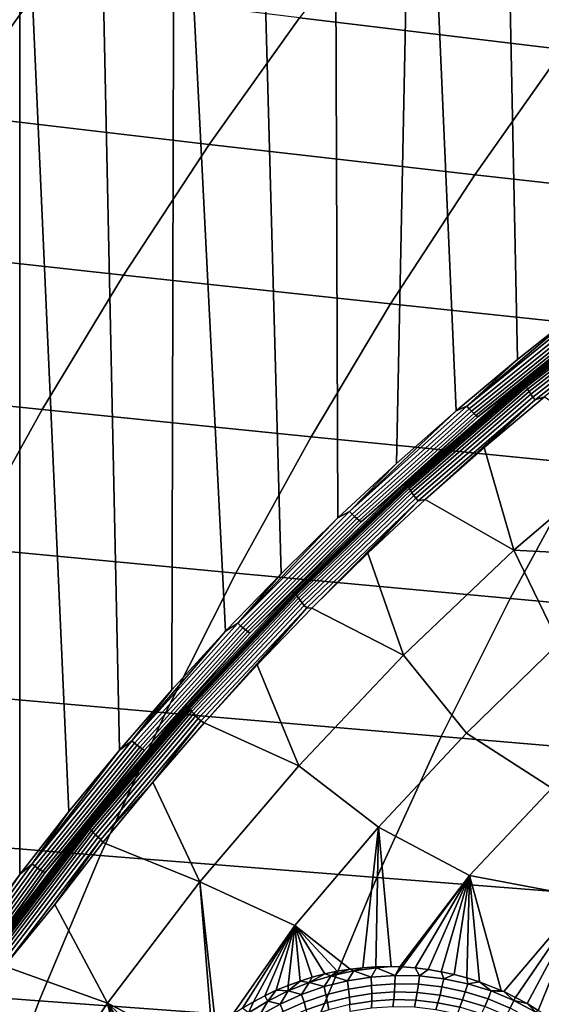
# Model space of a CAD drawing. Header units: metres. Extents: x -240 to 45, y -77 to 27.
# Tile 191 of 256: x -228.34 to -225.74, y 8.55 to 13.46. Entities that reach past the tile are written whole.
import ezdxf

# ---------------------------------------------------------------- set-up
doc = ezdxf.new("R2010")
doc.units = ezdxf.units.M
doc.layers.add('solid_102011X2', color=7, linetype='CONTINUOUS')

msp = doc.modelspace()

# ---------------------------------------------------------------- linework, layer by layer
at = {"layer": 'solid_102011X2'}
for points in [[(-225.544785, 12.010501, 274.432648), (-225.856812, 11.763567, 274.510437), (-225.949738, 16.263647, 274.53363), (-225.531403, 16.447933, 274.429321)], [(-225.856812, 11.763567, 274.510437), (-226.162094, 11.508464, 274.586578), (-226.362595, 16.069826, 274.636566), (-225.949738, 16.263647, 274.53363)], [(-226.460342, 11.245513, 274.660919), (-226.751465, 10.974771, 274.733521), (-226.769714, 15.866667, 274.738068), (-226.362595, 16.069826, 274.636566)], [(-226.162094, 11.508464, 274.586578), (-226.460342, 11.245513, 274.660919), (-226.362595, 16.069826, 274.636566)], [(-226.751465, 10.974771, 274.733521), (-227.035141, 10.696604, 274.80423), (-227.170868, 15.654349, 274.838074), (-226.769714, 15.866667, 274.738068)], [(-227.035141, 10.696604, 274.80423), (-227.31134, 10.41105, 274.873108), (-227.565826, 15.433064, 274.936554), (-227.170868, 15.654349, 274.838074)], [(-227.579712, 10.118503, 274.940033), (-227.840256, 9.818994, 275.004974), (-227.954361, 15.202993, 275.033417), (-227.565826, 15.433064, 274.936554)], [(-227.31134, 10.41105, 274.873108), (-227.579712, 10.118503, 274.940033), (-227.565826, 15.433064, 274.936554)], [(-227.840256, 9.818994, 275.004974), (-228.092651, 9.512932, 275.067902), (-228.336273, 14.964334, 275.128662), (-227.954361, 15.202993, 275.033417)], [(-228.336884, 9.200358, 275.128815), (-228.572662, 8.881673, 275.187592), (-228.711304, 14.717272, 275.222168), (-228.336273, 14.964334, 275.128662)], [(-228.092651, 9.512932, 275.067902), (-228.336884, 9.200358, 275.128815), (-228.336273, 14.964334, 275.128662)], [(-225.169052, 13.90983, 291.927429), (-226.472473, 14.075252, 290.190521), (-226.943176, 13.464928, 290.478546), (-225.630188, 13.306496, 292.217712)], [(-228.234085, 13.624071, 288.722412), (-229.500916, 13.783752, 286.947998), (-229.969879, 13.138594, 287.217072), (-228.693069, 12.986006, 288.994751)], [(-226.943176, 13.464928, 290.478546), (-228.234085, 13.624071, 288.722412), (-228.693069, 12.986006, 288.994751), (-227.392578, 12.834047, 290.75351)], [(-225.630188, 13.306496, 292.217712), (-226.943176, 13.464928, 290.478546), (-227.392578, 12.834047, 290.75351), (-226.07045, 12.682872, 292.494812)], [(-224.297028, 13.14895, 293.940979), (-225.630188, 13.306496, 292.217712), (-226.07045, 12.682872, 292.494812), (-224.728561, 12.532632, 294.219757)], [(-227.392578, 12.834047, 290.75351), (-228.693069, 12.986006, 288.994751), (-229.129639, 12.328094, 289.253754), (-227.820053, 12.183592, 291.015045)], [(-226.07045, 12.682872, 292.494812), (-227.392578, 12.834047, 290.75351), (-227.820053, 12.183592, 291.015045), (-226.489212, 12.039927, 292.758392)], [(-224.728561, 12.532632, 294.219757), (-226.07045, 12.682872, 292.494812), (-226.489212, 12.039927, 292.758392), (-225.138992, 11.897234, 294.484894)], [(-227.820053, 12.183592, 291.015045), (-229.129639, 12.328094, 289.253754), (-229.543167, 11.651354, 289.499084), (-228.22493, 11.514566, 291.262756)], [(-226.489212, 12.039927, 292.758392), (-227.820053, 12.183592, 291.015045), (-228.22493, 11.514566, 291.262756), (-226.885834, 11.378654, 293.008026)], [(-225.834579, 11.648826, 274.572693), (-225.224304, 12.123577, 274.420532), (-225.217682, 12.119902, 274.436249), (-225.827774, 11.645291, 274.588379)], [(-225.447357, 11.968059, 274.459869), (-225.224304, 12.123577, 274.420532), (-225.834579, 11.648826, 274.572693)], [(-225.827774, 11.645291, 274.588379), (-225.217682, 12.119902, 274.436249), (-225.776917, 11.681478, 274.593597)], [(-225.205688, 12.116259, 274.447388), (-225.815674, 11.642056, 274.599579), (-225.814392, 11.645954, 274.617523), (-225.204224, 12.120314, 274.465302)], [(-225.815674, 11.642056, 274.599579), (-225.205688, 12.116259, 274.447388), (-225.205093, 12.109631, 274.430237), (-225.814743, 11.635684, 274.582336)], [(-225.814743, 11.635684, 274.582336), (-225.205093, 12.109631, 274.430237), (-225.202438, 12.100657, 274.414398), (-225.811646, 11.627054, 274.566376)], [(-225.204224, 12.120314, 274.465302), (-225.814392, 11.645954, 274.617523), (-225.302368, 12.046172, 274.508453)], [(-225.217682, 12.119902, 274.436249), (-225.622864, 11.805175, 274.555176), (-225.776917, 11.681478, 274.593597)], [(-225.811646, 11.627054, 274.566376), (-225.202438, 12.100657, 274.414398), (-225.1978, 12.089639, 274.400421), (-225.806488, 11.61646, 274.552246)], [(-225.806488, 11.61646, 274.552246), (-225.1978, 12.089639, 274.400421), (-225.191376, 12.076951, 274.388763), (-225.799423, 11.604258, 274.540436)], [(-225.799423, 11.604258, 274.540436), (-225.191376, 12.076951, 274.388763), (-225.18335, 12.063023, 274.379791), (-225.790726, 11.590861, 274.531311)], [(-225.790726, 11.590861, 274.531311), (-225.18335, 12.063023, 274.379791), (-225.173996, 12.048326, 274.373871), (-225.780655, 11.576726, 274.525208)], [(-225.138992, 11.897234, 294.484894), (-226.489212, 12.039927, 292.758392), (-226.885834, 11.378654, 293.008026), (-225.52774, 11.243737, 294.736023)], [(-226.109268, 11.530935, 274.574951), (-225.544785, 12.010501, 274.432648), (-225.499191, 12.023733, 274.422821)], [(-226.109268, 11.530935, 274.574951), (-225.499191, 12.023733, 274.422821), (-225.488358, 12.010197, 274.424774), (-226.097763, 11.517941, 274.576691)], [(-226.109268, 11.530935, 274.574951), (-225.856812, 11.763567, 274.510437), (-225.544785, 12.010501, 274.432648)], [(-226.097763, 11.517941, 274.576691), (-225.488358, 12.010197, 274.424774), (-225.477417, 11.997495, 274.429626), (-226.086197, 11.505747, 274.58139)], [(-225.814392, 11.645954, 274.617523), (-225.459702, 11.926573, 274.547699), (-225.302368, 12.046172, 274.508453)], [(-225.780655, 11.576726, 274.525208), (-225.173996, 12.048326, 274.373871), (-225.163651, 12.033356, 274.371155), (-225.769562, 11.562328, 274.522308)], [(-225.769562, 11.562328, 274.522308), (-225.163651, 12.033356, 274.371155), (-225.722763, 11.576852, 274.513947)], [(-226.086197, 11.505747, 274.58139), (-225.477417, 11.997495, 274.429626), (-225.466736, 11.986012, 274.437256), (-226.074936, 11.494723, 274.588898)], [(-226.074936, 11.494723, 274.588898), (-225.466736, 11.986012, 274.437256), (-225.456604, 11.976099, 274.447449), (-226.064316, 11.485208, 274.598969)], [(-226.064316, 11.485208, 274.598969), (-225.456604, 11.976099, 274.447449), (-225.447357, 11.968059, 274.459869), (-226.054672, 11.477489, 274.611267)], [(-226.054672, 11.477489, 274.611267), (-225.447357, 11.968059, 274.459869), (-225.834579, 11.648826, 274.572693)], [(-225.814392, 11.645954, 274.617523), (-225.615402, 11.804914, 274.586517), (-225.459702, 11.926573, 274.547699)], [(-226.109268, 11.530935, 274.574951), (-226.162094, 11.508464, 274.586578), (-225.856812, 11.763567, 274.510437)], [(-225.814392, 11.645954, 274.617523), (-225.76944, 11.681222, 274.624939), (-225.615402, 11.804914, 274.586517)], [(-225.622864, 11.805175, 274.555176), (-225.615402, 11.804914, 274.586517), (-225.76944, 11.681222, 274.624939), (-225.776917, 11.681478, 274.593597)], [(-225.776917, 11.681478, 274.593597), (-225.76944, 11.681222, 274.624939), (-225.921799, 11.555516, 274.662964), (-225.929291, 11.555769, 274.631592)], [(-225.827774, 11.645291, 274.588379), (-225.776917, 11.681478, 274.593597), (-225.929291, 11.555769, 274.631592)], [(-225.814392, 11.645954, 274.617523), (-225.921799, 11.555516, 274.662964), (-225.76944, 11.681222, 274.624939)], [(-228.22493, 11.514566, 291.262756), (-229.543167, 11.651354, 289.499084), (-229.932983, 10.956812, 289.730347), (-228.606583, 10.827985, 291.496246)], [(-226.420242, 11.142231, 274.718719), (-225.834579, 11.648826, 274.572693), (-225.827774, 11.645291, 274.588379), (-226.413254, 11.138847, 274.734344)], [(-226.054672, 11.477489, 274.611267), (-225.834579, 11.648826, 274.572693), (-226.420242, 11.142231, 274.718719)], [(-226.413254, 11.138847, 274.734344), (-225.827774, 11.645291, 274.588379), (-226.376053, 11.166817, 274.742981)], [(-225.815674, 11.642056, 274.599579), (-226.401123, 11.135982, 274.745605), (-226.400024, 11.13971, 274.763611), (-225.814392, 11.645954, 274.617523)], [(-226.401123, 11.135982, 274.745605), (-225.815674, 11.642056, 274.599579), (-225.814743, 11.635684, 274.582336), (-226.399887, 11.129884, 274.728302)], [(-225.814392, 11.645954, 274.617523), (-226.400024, 11.13971, 274.763611), (-225.921799, 11.555516, 274.662964)], [(-226.399887, 11.129884, 274.728302), (-225.814743, 11.635684, 274.582336), (-225.811646, 11.627054, 274.566376), (-226.396362, 11.121624, 274.71225)], [(-226.396362, 11.121624, 274.71225), (-225.811646, 11.627054, 274.566376), (-225.806488, 11.61646, 274.552246), (-226.390686, 11.111482, 274.697998)], [(-226.390686, 11.111482, 274.697998), (-225.806488, 11.61646, 274.552246), (-225.799423, 11.604258, 274.540436), (-226.383026, 11.0998, 274.686005)], [(-225.827774, 11.645291, 274.588379), (-226.228882, 11.298414, 274.706268), (-226.376053, 11.166817, 274.742981)], [(-225.827774, 11.645291, 274.588379), (-226.079956, 11.428073, 274.669159), (-226.228882, 11.298414, 274.706268)], [(-225.827774, 11.645291, 274.588379), (-225.929291, 11.555769, 274.631592), (-226.079956, 11.428073, 274.669159)], [(-226.383026, 11.0998, 274.686005), (-225.799423, 11.604258, 274.540436), (-225.790726, 11.590861, 274.531311), (-226.373657, 11.086975, 274.676697)], [(-226.373657, 11.086975, 274.676697), (-225.790726, 11.590861, 274.531311), (-225.780655, 11.576726, 274.525208), (-226.3629, 11.073441, 274.67041)], [(-226.3629, 11.073441, 274.67041), (-225.780655, 11.576726, 274.525208), (-225.769562, 11.562328, 274.522308), (-226.35112, 11.059654, 274.667358)], [(-225.298752, 11.305426, 274.526031), (-225.875198, 10.813626, 274.670898), (-226.023087, 11.325436, 274.588867), (-225.722763, 11.576852, 274.513947)], [(-225.769562, 11.562328, 274.522308), (-225.722763, 11.576852, 274.513947), (-226.023087, 11.325436, 274.588867)], [(-226.693588, 11.00602, 274.720612), (-226.162094, 11.508464, 274.586578), (-226.109268, 11.530935, 274.574951)], [(-226.693588, 11.00602, 274.720612), (-226.109268, 11.530935, 274.574951), (-226.097763, 11.517941, 274.576691), (-226.681427, 10.993604, 274.722229)], [(-226.400024, 11.13971, 274.763611), (-226.072433, 11.427823, 274.700531), (-225.921799, 11.555516, 274.662964)], [(-226.35112, 11.059654, 274.667358), (-225.769562, 11.562328, 274.522308), (-226.316574, 11.066226, 274.662079)], [(-225.769562, 11.562328, 274.522308), (-226.023087, 11.325436, 274.588867), (-226.316574, 11.066226, 274.662079)], [(-225.929291, 11.555769, 274.631592), (-225.921799, 11.555516, 274.662964), (-226.072433, 11.427823, 274.700531), (-226.079956, 11.428073, 274.669159)], [(-226.885834, 11.378654, 293.008026), (-228.22493, 11.514566, 291.262756), (-228.606583, 10.827985, 291.496246), (-227.259689, 10.700057, 293.243317)], [(-226.693588, 11.00602, 274.720612), (-226.460342, 11.245513, 274.660919), (-226.162094, 11.508464, 274.586578)], [(-226.681427, 10.993604, 274.722229), (-226.097763, 11.517941, 274.576691), (-226.086197, 11.505747, 274.58139), (-226.669266, 10.981953, 274.726776)], [(-226.669266, 10.981953, 274.726776), (-226.086197, 11.505747, 274.58139), (-226.074936, 11.494723, 274.588898), (-226.657455, 10.97142, 274.734131)], [(-226.657455, 10.97142, 274.734131), (-226.074936, 11.494723, 274.588898), (-226.064316, 11.485208, 274.598969), (-226.646362, 10.962329, 274.74408)], [(-226.646362, 10.962329, 274.74408), (-226.064316, 11.485208, 274.598969), (-226.054672, 11.477489, 274.611267), (-226.636337, 10.954954, 274.756317)], [(-226.636337, 10.954954, 274.756317), (-226.054672, 11.477489, 274.611267), (-226.420242, 11.142231, 274.718719)], [(-226.400024, 11.13971, 274.763611), (-226.221359, 11.298168, 274.737671), (-226.072433, 11.427823, 274.700531)], [(-226.079956, 11.428073, 274.669159), (-226.072433, 11.427823, 274.700531), (-226.221359, 11.298168, 274.737671), (-226.228882, 11.298414, 274.706268)], [(-225.52774, 11.243737, 294.736023), (-226.885834, 11.378654, 293.008026), (-227.259689, 10.700057, 293.243317), (-225.894165, 10.573131, 294.972717)], [(-225.875198, 10.813626, 274.670898), (-226.316574, 11.066226, 274.662079), (-226.023087, 11.325436, 274.588867)], [(-226.400024, 11.13971, 274.763611), (-226.3685, 11.166574, 274.774384), (-226.221359, 11.298168, 274.737671)], [(-226.228882, 11.298414, 274.706268), (-226.221359, 11.298168, 274.737671), (-226.3685, 11.166574, 274.774384), (-226.376053, 11.166817, 274.742981)], [(-225.165329, 10.793727, 274.58313), (-225.171829, 10.777902, 274.586029), (-225.875198, 10.813626, 274.670898), (-225.298752, 11.305426, 274.526031)], [(-226.693588, 11.00602, 274.720612), (-226.751465, 10.974771, 274.733521), (-226.460342, 11.245513, 274.660919)], [(-224.152466, 11.109933, 296.447815), (-225.52774, 11.243737, 294.736023), (-225.894165, 10.573131, 294.972717), (-224.51181, 10.447309, 296.685516)], [(-226.97963, 10.60505, 274.858185), (-226.420242, 11.142231, 274.718719), (-226.413254, 11.138847, 274.734344), (-226.972488, 10.601826, 274.873779)], [(-226.636337, 10.954954, 274.756317), (-226.420242, 11.142231, 274.718719), (-226.97963, 10.60505, 274.858185)], [(-226.972488, 10.601826, 274.873779), (-226.413254, 11.138847, 274.734344), (-226.94664, 10.621555, 274.885223)], [(-226.401123, 11.135982, 274.745605), (-226.960373, 10.599265, 274.885071), (-226.959473, 10.602815, 274.903107), (-226.400024, 11.13971, 274.763611)], [(-226.960373, 10.599265, 274.885071), (-226.401123, 11.135982, 274.745605), (-226.399887, 11.129884, 274.728302), (-226.958847, 10.59346, 274.867676)], [(-226.400024, 11.13971, 274.763611), (-226.959473, 10.602815, 274.903107), (-226.513885, 11.033068, 274.810608)], [(-226.958847, 10.59346, 274.867676), (-226.399887, 11.129884, 274.728302), (-226.396362, 11.121624, 274.71225), (-226.954926, 10.585593, 274.851501)], [(-226.413254, 11.138847, 274.734344), (-226.806747, 10.760651, 274.850372), (-226.94664, 10.621555, 274.885223)], [(-226.413254, 11.138847, 274.734344), (-226.665009, 10.89791, 274.815033), (-226.806747, 10.760651, 274.850372)], [(-226.413254, 11.138847, 274.734344), (-226.521439, 11.033307, 274.779236), (-226.665009, 10.89791, 274.815033)], [(-226.376053, 11.166817, 274.742981), (-226.3685, 11.166574, 274.774384), (-226.513885, 11.033068, 274.810608), (-226.521439, 11.033307, 274.779236)], [(-226.413254, 11.138847, 274.734344), (-226.376053, 11.166817, 274.742981), (-226.521439, 11.033307, 274.779236)], [(-226.400024, 11.13971, 274.763611), (-226.513885, 11.033068, 274.810608), (-226.3685, 11.166574, 274.774384)], [(-226.954926, 10.585593, 274.851501), (-226.396362, 11.121624, 274.71225), (-226.390686, 11.111482, 274.697998), (-226.948746, 10.575933, 274.837128)], [(-226.948746, 10.575933, 274.837128), (-226.390686, 11.111482, 274.697998), (-226.383026, 11.0998, 274.686005), (-226.940521, 10.564805, 274.824982)], [(-226.940521, 10.564805, 274.824982), (-226.383026, 11.0998, 274.686005), (-226.373657, 11.086975, 274.676697), (-226.930527, 10.552588, 274.815552)], [(-226.930527, 10.552588, 274.815552), (-226.373657, 11.086975, 274.676697), (-226.3629, 11.073441, 274.67041), (-226.919098, 10.539693, 274.809082)], [(-226.959473, 10.602815, 274.903107), (-226.65744, 10.897674, 274.846405), (-226.513885, 11.033068, 274.810608)], [(-226.919098, 10.539693, 274.809082), (-226.3629, 11.073441, 274.67041), (-226.35112, 11.059654, 274.667358), (-226.906631, 10.526558, 274.805847)], [(-226.906631, 10.526558, 274.805847), (-226.35112, 11.059654, 274.667358), (-226.882172, 10.525157, 274.803101)], [(-226.35112, 11.059654, 274.667358), (-226.602997, 10.799383, 274.73349), (-226.882172, 10.525157, 274.803101)], [(-226.521439, 11.033307, 274.779236), (-226.513885, 11.033068, 274.810608), (-226.65744, 10.897674, 274.846405), (-226.665009, 10.89791, 274.815033)], [(-225.875198, 10.813626, 274.670898), (-226.42511, 10.29169, 274.809082), (-226.602997, 10.799383, 274.73349), (-226.316574, 11.066226, 274.662079)], [(-226.35112, 11.059654, 274.667358), (-226.316574, 11.066226, 274.662079), (-226.602997, 10.799383, 274.73349)], [(-227.250458, 10.450311, 274.859467), (-226.751465, 10.974771, 274.733521), (-226.693588, 11.00602, 274.720612)], [(-227.250458, 10.450311, 274.859467), (-226.693588, 11.00602, 274.720612), (-226.681427, 10.993604, 274.722229), (-227.237686, 10.43851, 274.860931)], [(-227.237686, 10.43851, 274.860931), (-226.681427, 10.993604, 274.722229), (-226.669266, 10.981953, 274.726776), (-227.224945, 10.427436, 274.865326)], [(-227.224945, 10.427436, 274.865326), (-226.669266, 10.981953, 274.726776), (-226.657455, 10.97142, 274.734131), (-227.212616, 10.417425, 274.872559)], [(-227.250458, 10.450311, 274.859467), (-227.035141, 10.696604, 274.80423), (-226.751465, 10.974771, 274.733521)], [(-227.212616, 10.417425, 274.872559), (-226.657455, 10.97142, 274.734131), (-226.646362, 10.962329, 274.74408), (-227.201065, 10.408784, 274.882385)], [(-227.201065, 10.408784, 274.882385), (-226.646362, 10.962329, 274.74408), (-226.636337, 10.954954, 274.756317), (-227.190674, 10.401774, 274.894531)], [(-227.190674, 10.401774, 274.894531), (-226.636337, 10.954954, 274.756317), (-226.97963, 10.60505, 274.858185)], [(-226.959473, 10.602815, 274.903107), (-226.799179, 10.760417, 274.881744), (-226.65744, 10.897674, 274.846405)], [(-226.665009, 10.89791, 274.815033), (-226.65744, 10.897674, 274.846405), (-226.799179, 10.760417, 274.881744), (-226.806747, 10.760651, 274.850372)], [(-227.259689, 10.700057, 293.243317), (-228.606583, 10.827985, 291.496246), (-228.964478, 10.124908, 291.71521), (-227.61026, 10.005181, 293.463928)], [(-226.42511, 10.29169, 274.809082), (-226.882172, 10.525157, 274.803101), (-226.602997, 10.799383, 274.73349)], [(-226.110367, 9.903765, 274.82312), (-226.42511, 10.29169, 274.809082), (-225.875198, 10.813626, 274.670898), (-225.650787, 10.351695, 274.707062)], [(-225.209839, 10.670884, 274.604401), (-225.650787, 10.351695, 274.707062), (-225.875198, 10.813626, 274.670898), (-225.171829, 10.777902, 274.586029)], [(-226.959473, 10.602815, 274.903107), (-226.939056, 10.621325, 274.916626), (-226.799179, 10.760417, 274.881744)], [(-226.806747, 10.760651, 274.850372), (-226.799179, 10.760417, 274.881744), (-226.939056, 10.621325, 274.916626), (-226.94664, 10.621555, 274.885223)], [(-225.894165, 10.573131, 294.972717), (-227.259689, 10.700057, 293.243317), (-227.61026, 10.005181, 293.463928), (-226.237762, 9.88645, 295.194641)], [(-227.250458, 10.450311, 274.859467), (-227.31134, 10.41105, 274.873108), (-227.035141, 10.696604, 274.80423)], [(-227.5112, 10.038647, 274.990723), (-226.97963, 10.60505, 274.858185), (-226.972488, 10.601826, 274.873779), (-227.503891, 10.035592, 275.006287)], [(-227.190674, 10.401774, 274.894531), (-226.97963, 10.60505, 274.858185), (-227.5112, 10.038647, 274.990723)], [(-227.503891, 10.035592, 275.006287), (-226.972488, 10.601826, 274.873779), (-227.487213, 10.04734, 275.02002)], [(-226.960373, 10.599265, 274.885071), (-227.491867, 10.033312, 275.017517), (-227.491135, 10.036671, 275.035583), (-226.959473, 10.602815, 274.903107)], [(-227.491867, 10.033312, 275.017517), (-226.960373, 10.599265, 274.885071), (-226.958847, 10.59346, 274.867676), (-227.490036, 10.027815, 275.000061)], [(-226.959473, 10.602815, 274.903107), (-227.491135, 10.036671, 275.035583), (-227.077072, 10.480423, 274.951019)], [(-227.490036, 10.027815, 275.000061), (-226.958847, 10.59346, 274.867676), (-226.954926, 10.585593, 274.851501), (-227.485733, 10.020364, 274.983795)], [(-226.972488, 10.601826, 274.873779), (-227.354965, 10.193516, 274.98703), (-227.487213, 10.04734, 275.02002)], [(-226.972488, 10.601826, 274.873779), (-227.220764, 10.337961, 274.953583), (-227.354965, 10.193516, 274.98703)], [(-226.972488, 10.601826, 274.873779), (-227.084656, 10.48065, 274.919647), (-227.220764, 10.337961, 274.953583)], [(-226.94664, 10.621555, 274.885223), (-226.939056, 10.621325, 274.916626), (-227.077072, 10.480423, 274.951019), (-227.084656, 10.48065, 274.919647)], [(-226.972488, 10.601826, 274.873779), (-226.94664, 10.621555, 274.885223), (-227.084656, 10.48065, 274.919647)], [(-226.959473, 10.602815, 274.903107), (-227.077072, 10.480423, 274.951019), (-226.939056, 10.621325, 274.916626)], [(-227.485733, 10.020364, 274.983795), (-226.954926, 10.585593, 274.851501), (-226.948746, 10.575933, 274.837128), (-227.47908, 10.011213, 274.969269)], [(-227.47908, 10.011213, 274.969269), (-226.948746, 10.575933, 274.837128), (-226.940521, 10.564805, 274.824982), (-227.470306, 10.000671, 274.957031)], [(-227.470306, 10.000671, 274.957031), (-226.940521, 10.564805, 274.824982), (-226.930527, 10.552588, 274.815552), (-227.459717, 9.989095, 274.947418)], [(-227.459717, 9.989095, 274.947418), (-226.930527, 10.552588, 274.815552), (-226.919098, 10.539693, 274.809082), (-227.447662, 9.976877, 274.940796)], [(-227.447662, 9.976877, 274.940796), (-226.919098, 10.539693, 274.809082), (-226.906631, 10.526558, 274.805847), (-227.43454, 9.964431, 274.937378)], [(-224.51181, 10.447309, 296.685516), (-225.894165, 10.573131, 294.972717), (-226.237762, 9.88645, 295.194641), (-224.848755, 9.768801, 296.908417)], [(-227.43454, 9.964431, 274.937378), (-226.906631, 10.526558, 274.805847), (-227.417999, 9.955366, 274.936584)], [(-226.906631, 10.526558, 274.805847), (-227.153915, 10.243737, 274.870819), (-227.417999, 9.955366, 274.936584)], [(-226.906631, 10.526558, 274.805847), (-226.882172, 10.525157, 274.803101), (-227.153915, 10.243737, 274.870819)], [(-226.42511, 10.29169, 274.809082), (-226.946793, 9.740874, 274.940186), (-227.153915, 10.243737, 274.870819), (-226.882172, 10.525157, 274.803101)], [(-227.778275, 9.865252, 274.991058), (-227.31134, 10.41105, 274.873108), (-227.250458, 10.450311, 274.859467)], [(-227.778275, 9.865252, 274.991058), (-227.250458, 10.450311, 274.859467), (-227.237686, 10.43851, 274.860931), (-227.764908, 9.854101, 274.992371)], [(-227.491135, 10.036671, 275.035583), (-227.213181, 10.337737, 274.984924), (-227.077072, 10.480423, 274.951019)], [(-227.084656, 10.48065, 274.919647), (-227.077072, 10.480423, 274.951019), (-227.213181, 10.337737, 274.984924), (-227.220764, 10.337961, 274.953583)], [(-227.778275, 9.865252, 274.991058), (-227.579712, 10.118503, 274.940033), (-227.31134, 10.41105, 274.873108)], [(-227.764908, 9.854101, 274.992371), (-227.237686, 10.43851, 274.860931), (-227.224945, 10.427436, 274.865326), (-227.751617, 9.843637, 274.996643)], [(-227.751617, 9.843637, 274.996643), (-227.224945, 10.427436, 274.865326), (-227.212616, 10.417425, 274.872559), (-227.738785, 9.834176, 275.003754)], [(-227.738785, 9.834176, 275.003754), (-227.212616, 10.417425, 274.872559), (-227.201065, 10.408784, 274.882385), (-227.726822, 9.826011, 275.013458)], [(-227.726822, 9.826011, 275.013458), (-227.201065, 10.408784, 274.882385), (-227.190674, 10.401774, 274.894531), (-227.71608, 9.819386, 275.025513)], [(-227.71608, 9.819386, 275.025513), (-227.190674, 10.401774, 274.894531), (-227.5112, 10.038647, 274.990723)], [(-225.259216, 10.047217, 274.670746), (-225.686401, 9.630227, 274.779114), (-226.110367, 9.903765, 274.82312), (-225.650787, 10.351695, 274.707062)], [(-227.491135, 10.036671, 275.035583), (-227.347366, 10.193294, 275.018372), (-227.213181, 10.337737, 274.984924)], [(-227.220764, 10.337961, 274.953583), (-227.213181, 10.337737, 274.984924), (-227.347366, 10.193294, 275.018372), (-227.354965, 10.193516, 274.98703)], [(-226.54892, 9.434661, 274.933899), (-226.946793, 9.740874, 274.940186), (-226.42511, 10.29169, 274.809082), (-226.110367, 9.903765, 274.82312)], [(-226.946793, 9.740874, 274.940186), (-227.417999, 9.955366, 274.936584), (-227.153915, 10.243737, 274.870819)], [(-227.491135, 10.036671, 275.035583), (-227.479614, 10.047121, 275.0513), (-227.347366, 10.193294, 275.018372)], [(-227.354965, 10.193516, 274.98703), (-227.347366, 10.193294, 275.018372), (-227.479614, 10.047121, 275.0513), (-227.487213, 10.04734, 275.02002)], [(-227.61026, 10.005181, 293.463928), (-228.964478, 10.124908, 291.71521), (-229.29805, 9.406418, 291.91925), (-227.937027, 9.295095, 293.669556)], [(-227.778275, 9.865252, 274.991058), (-227.840256, 9.818994, 275.004974), (-227.579712, 10.118503, 274.940033)], [(-228.013367, 9.44446, 275.115936), (-227.5112, 10.038647, 274.990723), (-227.503891, 10.035592, 275.006287), (-228.00592, 9.441583, 275.131439)], [(-227.71608, 9.819386, 275.025513), (-227.5112, 10.038647, 274.990723), (-228.013367, 9.44446, 275.115936)], [(-228.00592, 9.441583, 275.131439), (-227.503891, 10.035592, 275.006287), (-227.996353, 9.445887, 275.146973)], [(-227.503891, 10.035592, 275.006287), (-227.872086, 9.598708, 275.115967), (-227.996353, 9.445887, 275.146973)], [(-227.491867, 10.033312, 275.017517), (-227.993988, 9.439569, 275.142609), (-227.993423, 9.44273, 275.160736), (-227.491135, 10.036671, 275.035583)], [(-227.993988, 9.439569, 275.142609), (-227.491867, 10.033312, 275.017517), (-227.490036, 10.027815, 275.000061), (-227.991898, 9.434394, 275.125092)], [(-227.491135, 10.036671, 275.035583), (-227.993423, 9.44273, 275.160736), (-227.609894, 9.899245, 275.083771)], [(-227.991898, 9.434394, 275.125092), (-227.490036, 10.027815, 275.000061), (-227.485733, 10.020364, 274.983795), (-227.987228, 9.42738, 275.108734)], [(-227.987228, 9.42738, 275.108734), (-227.485733, 10.020364, 274.983795), (-227.47908, 10.011213, 274.969269), (-227.980133, 9.418763, 275.094086)], [(-227.980133, 9.418763, 275.094086), (-227.47908, 10.011213, 274.969269), (-227.470306, 10.000671, 274.957031), (-227.97084, 9.408836, 275.081696)], [(-227.97084, 9.408836, 275.081696), (-227.470306, 10.000671, 274.957031), (-227.459717, 9.989095, 274.947418), (-227.959671, 9.397936, 275.07196)], [(-226.237762, 9.88645, 295.194641), (-227.61026, 10.005181, 293.463928), (-227.937027, 9.295095, 293.669556), (-226.558014, 9.184748, 295.401489)], [(-227.503891, 10.035592, 275.006287), (-227.745789, 9.749909, 275.084473), (-227.872086, 9.598708, 275.115967)], [(-227.503891, 10.035592, 275.006287), (-227.617493, 9.899463, 275.05249), (-227.745789, 9.749909, 275.084473)], [(-227.487213, 10.04734, 275.02002), (-227.479614, 10.047121, 275.0513), (-227.609894, 9.899245, 275.083771), (-227.617493, 9.899463, 275.05249)], [(-227.503891, 10.035592, 275.006287), (-227.487213, 10.04734, 275.02002), (-227.617493, 9.899463, 275.05249)], [(-227.491135, 10.036671, 275.035583), (-227.609894, 9.899245, 275.083771), (-227.479614, 10.047121, 275.0513)], [(-227.959671, 9.397936, 275.07196), (-227.459717, 9.989095, 274.947418), (-227.447662, 9.976877, 274.940796), (-227.947021, 9.38643, 275.065186)], [(-227.947021, 9.38643, 275.065186), (-227.447662, 9.976877, 274.940796), (-227.43454, 9.964431, 274.937378), (-227.933289, 9.374708, 275.061615)], [(-227.933289, 9.374708, 275.061615), (-227.43454, 9.964431, 274.937378), (-227.674286, 9.660287, 275.000427)], [(-227.43454, 9.964431, 274.937378), (-227.417999, 9.955366, 274.936584), (-227.674286, 9.660287, 275.000427)], [(-226.946793, 9.740874, 274.940186), (-227.43895, 9.162826, 275.063873), (-227.674286, 9.660287, 275.000427), (-227.417999, 9.955366, 274.936584)], [(-225.686401, 9.630227, 274.779114), (-226.095947, 9.194151, 274.882935), (-226.54892, 9.434661, 274.933899), (-226.110367, 9.903765, 274.82312)], [(-228.275467, 9.252366, 275.115021), (-227.840256, 9.818994, 275.004974), (-227.778275, 9.865252, 274.991058)], [(-228.275467, 9.252366, 275.115021), (-227.778275, 9.865252, 274.991058), (-227.764908, 9.854101, 274.992371), (-228.261551, 9.241897, 275.116211)], [(-228.261551, 9.241897, 275.116211), (-227.764908, 9.854101, 274.992371), (-227.751617, 9.843637, 274.996643), (-228.247742, 9.232072, 275.120331)], [(-227.993423, 9.44273, 275.160736), (-227.73819, 9.749694, 275.115723), (-227.609894, 9.899245, 275.083771)], [(-227.617493, 9.899463, 275.05249), (-227.609894, 9.899245, 275.083771), (-227.73819, 9.749694, 275.115723), (-227.745789, 9.749909, 275.084473)], [(-224.848755, 9.768801, 296.908417), (-226.237762, 9.88645, 295.194641), (-226.558014, 9.184748, 295.401489), (-225.162811, 9.075451, 297.11618)], [(-228.275467, 9.252366, 275.115021), (-228.092651, 9.512932, 275.067902), (-227.840256, 9.818994, 275.004974)], [(-228.247742, 9.232072, 275.120331), (-227.751617, 9.843637, 274.996643), (-227.738785, 9.834176, 275.003754), (-228.234451, 9.223191, 275.127319)], [(-228.234451, 9.223191, 275.127319), (-227.738785, 9.834176, 275.003754), (-227.726822, 9.826011, 275.013458), (-228.222076, 9.215525, 275.136963)], [(-228.222076, 9.215525, 275.136963), (-227.726822, 9.826011, 275.013458), (-227.71608, 9.819386, 275.025513), (-228.210999, 9.209305, 275.148926)], [(-228.210999, 9.209305, 275.148926), (-227.71608, 9.819386, 275.025513), (-228.013367, 9.44446, 275.115936)], [(-227.993423, 9.44273, 275.160736), (-227.864487, 9.598495, 275.147186), (-227.73819, 9.749694, 275.115723)], [(-227.745789, 9.749909, 275.084473), (-227.73819, 9.749694, 275.115723), (-227.864487, 9.598495, 275.147186), (-227.872086, 9.598708, 275.115967)], [(-226.54892, 9.434661, 274.933899), (-226.965652, 8.945479, 275.039154), (-227.43895, 9.162826, 275.063873), (-226.946793, 9.740874, 274.940186)], [(-227.933289, 9.374708, 275.061615), (-227.674286, 9.660287, 275.000427), (-227.922562, 9.358711, 275.062256)], [(-227.43895, 9.162826, 275.063873), (-227.922562, 9.358711, 275.062256), (-227.674286, 9.660287, 275.000427)], [(-225.525162, 9.087592, 274.770966), (-226.095947, 9.194151, 274.882935), (-225.686401, 9.630227, 274.779114)], [(-227.872086, 9.598708, 275.115967), (-227.864487, 9.598495, 275.147186), (-227.98877, 9.445674, 275.178131), (-227.996353, 9.445887, 275.146973)], [(-227.993423, 9.44273, 275.160736), (-227.98877, 9.445674, 275.178131), (-227.864487, 9.598495, 275.147186)], [(-228.275467, 9.252366, 275.115021), (-228.336884, 9.200358, 275.128815), (-228.092651, 9.512932, 275.067902)], [(-228.484726, 8.824039, 275.233459), (-228.013367, 9.44446, 275.115936), (-228.00592, 9.441583, 275.131439), (-228.477127, 8.821347, 275.248932)], [(-228.210999, 9.209305, 275.148926), (-228.013367, 9.44446, 275.115936), (-228.484726, 8.824039, 275.233459)], [(-228.477127, 8.821347, 275.248932), (-228.00592, 9.441583, 275.131439), (-228.356827, 8.97798, 275.236847)], [(-227.993988, 9.439569, 275.142609), (-228.465286, 8.81959, 275.26001), (-228.464859, 8.822544, 275.278168), (-227.993423, 9.44273, 275.160736)], [(-228.465286, 8.81959, 275.26001), (-227.993988, 9.439569, 275.142609), (-227.991898, 9.434394, 275.125092), (-228.462936, 8.814751, 275.242401)], [(-227.993423, 9.44273, 275.160736), (-228.464859, 8.822544, 275.278168), (-228.110992, 9.291262, 275.208557)], [(-228.462936, 8.814751, 275.242401), (-227.991898, 9.434394, 275.125092), (-227.987228, 9.42738, 275.108734), (-228.457932, 8.808191, 275.225983)], [(-228.457932, 8.808191, 275.225983), (-227.987228, 9.42738, 275.108734), (-227.980133, 9.418763, 275.094086), (-228.450409, 8.800133, 275.211243)], [(-228.450409, 8.800133, 275.211243), (-227.980133, 9.418763, 275.094086), (-227.97084, 9.408836, 275.081696), (-228.440628, 8.79085, 275.19873)], [(-228.00592, 9.441583, 275.131439), (-228.238739, 9.135494, 275.207397), (-228.356827, 8.97798, 275.236847)], [(-228.00592, 9.441583, 275.131439), (-228.118576, 9.291471, 275.177429), (-228.238739, 9.135494, 275.207397)], [(-227.996353, 9.445887, 275.146973), (-227.98877, 9.445674, 275.178131), (-228.110992, 9.291262, 275.208557), (-228.118576, 9.291471, 275.177429)], [(-228.00592, 9.441583, 275.131439), (-227.996353, 9.445887, 275.146973), (-228.118576, 9.291471, 275.177429)], [(-227.993423, 9.44273, 275.160736), (-228.110992, 9.291262, 275.208557), (-227.98877, 9.445674, 275.178131)], [(-226.691177, 8.728273, 275.017609), (-226.965652, 8.945479, 275.039154), (-226.54892, 9.434661, 274.933899), (-226.626846, 8.735693, 275.00647)], [(-226.562073, 8.740076, 274.995148), (-226.626846, 8.735693, 275.00647), (-226.54892, 9.434661, 274.933899)], [(-226.486145, 8.741364, 274.98175), (-226.562073, 8.740076, 274.995148), (-226.54892, 9.434661, 274.933899)], [(-226.443481, 8.740254, 274.974152), (-226.486145, 8.741364, 274.98175), (-226.54892, 9.434661, 274.933899), (-226.095947, 9.194151, 274.882935)], [(-227.937027, 9.295095, 293.669556), (-229.29805, 9.406418, 291.91925), (-229.606796, 8.6736, 292.108124), (-228.239456, 8.570872, 293.859894)], [(-228.440628, 8.79085, 275.19873), (-227.97084, 9.408836, 275.081696), (-227.959671, 9.397936, 275.07196), (-228.428925, 8.780655, 275.188843)], [(-228.428925, 8.780655, 275.188843), (-227.959671, 9.397936, 275.07196), (-227.947021, 9.38643, 275.065186), (-228.41571, 8.769895, 275.181915)], [(-228.41571, 8.769895, 275.181915), (-227.947021, 9.38643, 275.065186), (-227.933289, 9.374708, 275.061615), (-228.401413, 8.758931, 275.178192)], [(-228.401413, 8.758931, 275.178192), (-227.933289, 9.374708, 275.061615), (-228.162689, 9.050877, 275.12204)], [(-227.933289, 9.374708, 275.061615), (-227.922562, 9.358711, 275.062256), (-228.162689, 9.050877, 275.12204)], [(-227.43895, 9.162826, 275.063873), (-227.900421, 8.559319, 275.17984), (-228.162689, 9.050877, 275.12204), (-227.922562, 9.358711, 275.062256)], [(-228.464859, 8.822544, 275.278168), (-228.231155, 9.135285, 275.238495), (-228.110992, 9.291262, 275.208557)], [(-226.558014, 9.184748, 295.401489), (-227.937027, 9.295095, 293.669556), (-228.239456, 8.570872, 293.859894), (-226.854431, 8.469087, 295.592926)], [(-228.118576, 9.291471, 275.177429), (-228.110992, 9.291262, 275.208557), (-228.231155, 9.135285, 275.238495), (-228.238739, 9.135494, 275.207397)], [(-228.740585, 8.613278, 275.230988), (-228.336884, 9.200358, 275.128815), (-228.275467, 9.252366, 275.115021)], [(-228.740585, 8.613278, 275.230988), (-228.275467, 9.252366, 275.115021), (-228.261551, 9.241897, 275.116211), (-228.726151, 8.603522, 275.232025)], [(-228.726151, 8.603522, 275.232025), (-228.261551, 9.241897, 275.116211), (-228.247742, 9.232072, 275.120331), (-228.711853, 8.594367, 275.236053)], [(-228.711853, 8.594367, 275.236053), (-228.247742, 9.232072, 275.120331), (-228.234451, 9.223191, 275.127319), (-228.698105, 8.586091, 275.24292)], [(-228.698105, 8.586091, 275.24292), (-228.234451, 9.223191, 275.127319), (-228.222076, 9.215525, 275.136963), (-228.685364, 8.578947, 275.252472)], [(-228.685364, 8.578947, 275.252472), (-228.222076, 9.215525, 275.136963), (-228.210999, 9.209305, 275.148926), (-228.673981, 8.573152, 275.264343)], [(-228.740585, 8.613278, 275.230988), (-228.572662, 8.881673, 275.187592), (-228.336884, 9.200358, 275.128815)], [(-228.673981, 8.573152, 275.264343), (-228.210999, 9.209305, 275.148926), (-228.484726, 8.824039, 275.233459)], [(-225.162811, 9.075451, 297.11618), (-226.558014, 9.184748, 295.401489), (-226.854431, 8.469087, 295.592926), (-225.453491, 8.368307, 297.308441)], [(-226.431641, 8.739717, 274.972046), (-226.443481, 8.740254, 274.974152), (-226.095947, 9.194151, 274.882935)], [(-226.366348, 8.734937, 274.960236), (-226.431641, 8.739717, 274.972046), (-226.095947, 9.194151, 274.882935)], [(-226.301331, 8.727063, 274.948273), (-226.366348, 8.734937, 274.960236), (-226.095947, 9.194151, 274.882935)], [(-226.236649, 8.716126, 274.936127), (-226.301331, 8.727063, 274.948273), (-226.095947, 9.194151, 274.882935)], [(-226.172592, 8.702141, 274.923828), (-226.236649, 8.716126, 274.936127), (-226.095947, 9.194151, 274.882935)], [(-226.109222, 8.685145, 274.911377), (-226.172592, 8.702141, 274.923828), (-226.095947, 9.194151, 274.882935)], [(-226.046829, 8.665195, 274.898773), (-226.109222, 8.685145, 274.911377), (-226.095947, 9.194151, 274.882935)], [(-225.937881, 8.622245, 274.875824), (-226.046829, 8.665195, 274.898773), (-226.095947, 9.194151, 274.882935)], [(-225.9254, 8.616623, 274.873108), (-225.937881, 8.622245, 274.875824), (-226.095947, 9.194151, 274.882935), (-225.525162, 9.087592, 274.770966)], [(-228.464859, 8.822544, 275.278168), (-228.349243, 8.977771, 275.267914), (-228.231155, 9.135285, 275.238495)], [(-228.238739, 9.135494, 275.207397), (-228.231155, 9.135285, 275.238495), (-228.349243, 8.977771, 275.267914), (-228.356827, 8.97798, 275.236847)], [(-227.379288, 8.422307, 275.142578), (-227.471329, 8.336475, 275.162048), (-227.900421, 8.559319, 275.17984), (-227.43895, 9.162826, 275.063873)], [(-227.360397, 8.438012, 275.138733), (-227.379288, 8.422307, 275.142578), (-227.43895, 9.162826, 275.063873)], [(-227.279129, 8.499286, 275.12265), (-227.360397, 8.438012, 275.138733), (-227.43895, 9.162826, 275.063873), (-226.965652, 8.945479, 275.039154)], [(-225.866684, 8.588128, 274.860077), (-225.9254, 8.616623, 274.873108), (-225.525162, 9.087592, 274.770966)], [(-225.809494, 8.55694, 274.846954), (-225.866684, 8.588128, 274.860077), (-225.525162, 9.087592, 274.770966)], [(-225.753937, 8.523127, 274.833679), (-225.809494, 8.55694, 274.846954), (-225.525162, 9.087592, 274.770966)], [(-225.70015, 8.48677, 274.820343), (-225.753937, 8.523127, 274.833679), (-225.525162, 9.087592, 274.770966), (-225.170303, 8.752665, 274.682587)], [(-228.401413, 8.758931, 275.178192), (-228.162689, 9.050877, 275.12204), (-227.900421, 8.559319, 275.17984), (-228.394562, 8.736974, 275.17981)], [(-227.226334, 8.534173, 275.112549), (-227.279129, 8.499286, 275.12265), (-226.965652, 8.945479, 275.039154)], [(-227.171967, 8.56651, 275.102386), (-227.226334, 8.534173, 275.112549), (-226.965652, 8.945479, 275.039154)], [(-227.116089, 8.596256, 275.092133), (-227.171967, 8.56651, 275.102386), (-226.965652, 8.945479, 275.039154)], [(-227.058868, 8.623356, 275.081818), (-227.116089, 8.596256, 275.092133), (-226.965652, 8.945479, 275.039154)], [(-227.00032, 8.647802, 275.071411), (-227.058868, 8.623356, 275.081818), (-226.965652, 8.945479, 275.039154)], [(-226.940582, 8.669513, 275.060883), (-227.00032, 8.647802, 275.071411), (-226.965652, 8.945479, 275.039154)], [(-226.879654, 8.688481, 275.050262), (-226.940582, 8.669513, 275.060883), (-226.965652, 8.945479, 275.039154)], [(-226.817719, 8.704616, 275.03952), (-226.879654, 8.688481, 275.050262), (-226.965652, 8.945479, 275.039154)], [(-226.754822, 8.717916, 275.028625), (-226.817719, 8.704616, 275.03952), (-226.965652, 8.945479, 275.039154)], [(-226.691177, 8.728273, 275.017609), (-226.754822, 8.717916, 275.028625), (-226.965652, 8.945479, 275.039154)], [(-227.900421, 8.559319, 275.17984), (-228.330017, 7.932136, 275.287811), (-228.618027, 8.417233, 275.235474), (-228.394562, 8.736974, 275.17981)], [(-226.785034, 8.695319, 275.034698), (-226.754822, 8.717916, 275.028625), (-226.691177, 8.728273, 275.017609)], [(-226.67305, 8.719666, 275.015076), (-226.785034, 8.695319, 275.034698), (-226.691177, 8.728273, 275.017609)], [(-226.67305, 8.719666, 275.015076), (-226.691177, 8.728273, 275.017609), (-226.626846, 8.735693, 275.00647)], [(-226.558929, 8.734736, 274.994904), (-226.67305, 8.719666, 275.015076), (-226.626846, 8.735693, 275.00647), (-226.562073, 8.740076, 274.995148)], [(-226.586472, 8.689443, 274.998657), (-226.67305, 8.719666, 275.015076), (-226.558929, 8.734736, 274.994904)], [(-226.466385, 8.697609, 274.977692), (-226.586472, 8.689443, 274.998657), (-226.558929, 8.734736, 274.994904)], [(-226.558929, 8.734736, 274.994904), (-226.562073, 8.740076, 274.995148), (-226.486145, 8.741364, 274.98175)], [(-226.466385, 8.697609, 274.977692), (-226.558929, 8.734736, 274.994904), (-226.486145, 8.741364, 274.98175), (-226.443481, 8.740254, 274.974152)], [(-226.466385, 8.697609, 274.977692), (-226.443481, 8.740254, 274.974152), (-226.431641, 8.739717, 274.972046)], [(-226.345459, 8.694928, 274.956024), (-226.466385, 8.697609, 274.977692), (-226.431641, 8.739717, 274.972046), (-226.366348, 8.734937, 274.960236)], [(-226.345459, 8.694928, 274.956024), (-226.366348, 8.734937, 274.960236), (-226.301331, 8.727063, 274.948273)], [(-226.224731, 8.681162, 274.933594), (-226.345459, 8.694928, 274.956024), (-226.301331, 8.727063, 274.948273), (-226.236649, 8.716126, 274.936127)], [(-226.89418, 8.66202, 275.053833), (-226.940582, 8.669513, 275.060883), (-226.879654, 8.688481, 275.050262)], [(-226.89418, 8.66202, 275.053833), (-226.879654, 8.688481, 275.050262), (-226.817719, 8.704616, 275.03952)], [(-226.785034, 8.695319, 275.034698), (-226.89418, 8.66202, 275.053833), (-226.817719, 8.704616, 275.03952)], [(-226.820374, 8.641706, 275.038696), (-226.89418, 8.66202, 275.053833), (-226.785034, 8.695319, 275.034698)], [(-226.704773, 8.670689, 275.018951), (-226.820374, 8.641706, 275.038696), (-226.785034, 8.695319, 275.034698)], [(-226.785034, 8.695319, 275.034698), (-226.817719, 8.704616, 275.03952), (-226.754822, 8.717916, 275.028625)], [(-226.704773, 8.670689, 275.018951), (-226.785034, 8.695319, 275.034698), (-226.67305, 8.719666, 275.015076)], [(-226.586472, 8.689443, 274.998657), (-226.704773, 8.670689, 275.018951), (-226.67305, 8.719666, 275.015076)], [(-226.584381, 8.647835, 274.991089), (-226.699158, 8.62963, 275.010254), (-226.704773, 8.670689, 275.018951), (-226.586472, 8.689443, 274.998657)], [(-226.46785, 8.655782, 274.971283), (-226.584381, 8.647835, 274.991089), (-226.586472, 8.689443, 274.998657), (-226.466385, 8.697609, 274.977692)], [(-226.350525, 8.653217, 274.950806), (-226.46785, 8.655782, 274.971283), (-226.466385, 8.697609, 274.977692), (-226.345459, 8.694928, 274.956024)], [(-226.233383, 8.639912, 274.929565), (-226.350525, 8.653217, 274.950806), (-226.345459, 8.694928, 274.956024), (-226.224731, 8.681162, 274.933594)], [(-226.224731, 8.681162, 274.933594), (-226.236649, 8.716126, 274.936127), (-226.172592, 8.702141, 274.923828)], [(-226.117477, 8.615743, 274.907532), (-226.233383, 8.639912, 274.929565), (-226.224731, 8.681162, 274.933594), (-226.10527, 8.656184, 274.91037)], [(-226.10527, 8.656184, 274.91037), (-226.224731, 8.681162, 274.933594), (-226.172592, 8.702141, 274.923828), (-226.109222, 8.685145, 274.911377)], [(-226.10527, 8.656184, 274.91037), (-226.109222, 8.685145, 274.911377), (-226.046829, 8.665195, 274.898773)], [(-228.239456, 8.570872, 293.859894), (-229.606796, 8.6736, 292.108124), (-229.890274, 7.927583, 292.281525), (-228.51712, 7.833625, 294.034607)], [(-226.999786, 8.620083, 275.072571), (-227.058868, 8.623356, 275.081818), (-227.00032, 8.647802, 275.071411)], [(-226.999786, 8.620083, 275.072571), (-227.00032, 8.647802, 275.071411), (-226.940582, 8.669513, 275.060883)], [(-226.89418, 8.66202, 275.053833), (-226.999786, 8.620083, 275.072571), (-226.940582, 8.669513, 275.060883)], [(-226.932465, 8.602884, 275.057953), (-226.999786, 8.620083, 275.072571), (-226.89418, 8.66202, 275.053833)], [(-226.820374, 8.641706, 275.038696), (-226.932465, 8.602884, 275.057953), (-226.89418, 8.66202, 275.053833)], [(-226.81134, 8.601516, 275.0289), (-226.920105, 8.563867, 275.047119), (-226.932465, 8.602884, 275.057953), (-226.820374, 8.641706, 275.038696)], [(-226.699158, 8.62963, 275.010254), (-226.81134, 8.601516, 275.0289), (-226.820374, 8.641706, 275.038696), (-226.704773, 8.670689, 275.018951)], [(-226.694809, 8.590036, 274.995911), (-226.803696, 8.562827, 275.013519), (-226.81134, 8.601516, 275.0289), (-226.699158, 8.62963, 275.010254)], [(-226.583405, 8.607636, 274.977814), (-226.694809, 8.590036, 274.995911), (-226.699158, 8.62963, 275.010254), (-226.584381, 8.647835, 274.991089)], [(-226.470337, 8.615294, 274.959137), (-226.583405, 8.607636, 274.977814), (-226.584381, 8.647835, 274.991089), (-226.46785, 8.655782, 274.971283)], [(-226.356522, 8.61277, 274.939789), (-226.470337, 8.615294, 274.959137), (-226.46785, 8.655782, 274.971283), (-226.350525, 8.653217, 274.950806)], [(-226.24292, 8.599846, 274.919739), (-226.356522, 8.61277, 274.939789), (-226.350525, 8.653217, 274.950806), (-226.233383, 8.639912, 274.929565)], [(-226.130554, 8.576407, 274.898895), (-226.24292, 8.599846, 274.919739), (-226.233383, 8.639912, 274.929565), (-226.117477, 8.615743, 274.907532)], [(-226.003922, 8.580706, 274.884735), (-226.117477, 8.615743, 274.907532), (-226.10527, 8.656184, 274.91037), (-225.98822, 8.619989, 274.886414)], [(-225.98822, 8.619989, 274.886414), (-226.10527, 8.656184, 274.91037), (-226.046829, 8.665195, 274.898773)], [(-225.98822, 8.619989, 274.886414), (-226.046829, 8.665195, 274.898773), (-225.937881, 8.622245, 274.875824)], [(-227.101257, 8.56989, 275.090912), (-227.197998, 8.511857, 275.108917), (-227.171967, 8.56651, 275.102386), (-227.116089, 8.596256, 275.092133)], [(-227.101257, 8.56989, 275.090912), (-227.116089, 8.596256, 275.092133), (-227.058868, 8.623356, 275.081818)], [(-226.999786, 8.620083, 275.072571), (-227.101257, 8.56989, 275.090912), (-227.058868, 8.623356, 275.081818)], [(-227.040253, 8.554626, 275.076813), (-227.101257, 8.56989, 275.090912), (-226.999786, 8.620083, 275.072571)], [(-226.932465, 8.602884, 275.057953), (-227.040253, 8.554626, 275.076813), (-226.999786, 8.620083, 275.072571)], [(-226.920105, 8.563867, 275.047119), (-227.024673, 8.517076, 275.064972), (-227.040253, 8.554626, 275.076813), (-226.932465, 8.602884, 275.057953)], [(-226.803696, 8.562827, 275.013519), (-226.909271, 8.526366, 275.030701), (-226.920105, 8.563867, 275.047119), (-226.81134, 8.601516, 275.0289)], [(-226.691772, 8.552695, 274.976166), (-226.797577, 8.52641, 274.992798), (-226.803696, 8.562827, 275.013519), (-226.694809, 8.590036, 274.995911)], [(-226.583572, 8.569648, 274.959106), (-226.691772, 8.552695, 274.976166), (-226.694809, 8.590036, 274.995911), (-226.583405, 8.607636, 274.977814)], [(-226.473801, 8.576954, 274.941498), (-226.583572, 8.569648, 274.959106), (-226.583405, 8.607636, 274.977814), (-226.470337, 8.615294, 274.959137)], [(-226.363342, 8.574392, 274.923279), (-226.473801, 8.576954, 274.941498), (-226.470337, 8.615294, 274.959137), (-226.356522, 8.61277, 274.939789)], [(-226.253159, 8.561762, 274.904297), (-226.363342, 8.574392, 274.923279), (-226.356522, 8.61277, 274.939789), (-226.24292, 8.599846, 274.919739)], [(-226.144196, 8.538961, 274.884583), (-226.253159, 8.561762, 274.904297), (-226.24292, 8.599846, 274.919739), (-226.130554, 8.576407, 274.898895)], [(-226.020477, 8.542455, 274.877258), (-226.130554, 8.576407, 274.898895), (-226.117477, 8.615743, 274.907532), (-226.003922, 8.580706, 274.884735)], [(-225.913788, 8.498046, 274.854889), (-226.020477, 8.542455, 274.877258), (-226.003922, 8.580706, 274.884735), (-225.893845, 8.534858, 274.861206)], [(-225.893845, 8.534858, 274.861206), (-226.003922, 8.580706, 274.884735), (-225.98822, 8.619989, 274.886414), (-225.874741, 8.572637, 274.861694)], [(-225.98822, 8.619989, 274.886414), (-225.937881, 8.622245, 274.875824), (-225.9254, 8.616623, 274.873108)], [(-225.874741, 8.572637, 274.861694), (-225.98822, 8.619989, 274.886414), (-225.9254, 8.616623, 274.873108)], [(-225.874741, 8.572637, 274.861694), (-225.9254, 8.616623, 274.873108), (-225.866684, 8.588128, 274.860077)], [(-225.874741, 8.572637, 274.861694), (-225.866684, 8.588128, 274.860077), (-225.809494, 8.55694, 274.846954)], [(-226.854431, 8.469087, 295.592926), (-228.239456, 8.570872, 293.859894), (-228.51712, 7.833625, 294.034607), (-227.126556, 7.740564, 295.768677)], [(-227.745544, 7.920145, 275.233459), (-227.77124, 7.853149, 275.242462), (-228.330017, 7.932136, 275.287811), (-227.900421, 8.559319, 275.17984)], [(-227.719772, 7.978284, 275.225159), (-227.745544, 7.920145, 275.233459), (-227.900421, 8.559319, 275.17984)], [(-227.691406, 8.034834, 275.216644), (-227.719772, 7.978284, 275.225159), (-227.900421, 8.559319, 275.17984)], [(-227.627426, 8.142597, 275.199066), (-227.691406, 8.034834, 275.216644), (-227.900421, 8.559319, 275.17984)], [(-227.554276, 8.242812, 275.180939), (-227.627426, 8.142597, 275.199066), (-227.900421, 8.559319, 275.17984)], [(-227.471329, 8.336475, 275.162048), (-227.554276, 8.242812, 275.180939), (-227.900421, 8.559319, 275.17984)], [(-227.197998, 8.511857, 275.108917), (-227.226334, 8.534173, 275.112549), (-227.171967, 8.56651, 275.102386)], [(-227.143005, 8.497431, 275.095306), (-227.197998, 8.511857, 275.108917), (-227.101257, 8.56989, 275.090912)], [(-227.040253, 8.554626, 275.076813), (-227.143005, 8.497431, 275.095306), (-227.101257, 8.56989, 275.090912)], [(-227.024673, 8.517076, 275.064972), (-227.124359, 8.461625, 275.08252), (-227.143005, 8.497431, 275.095306), (-227.040253, 8.554626, 275.076813)], [(-226.909271, 8.526366, 275.030701), (-227.010818, 8.481031, 275.047607), (-227.024673, 8.517076, 275.064972), (-226.920105, 8.563867, 275.047119)], [(-226.797577, 8.52641, 274.992798), (-226.900208, 8.49113, 275.009064), (-226.909271, 8.526366, 275.030701), (-226.803696, 8.562827, 275.013519)], [(-226.584869, 8.534625, 274.935364), (-226.690125, 8.518352, 274.951477), (-226.691772, 8.552695, 274.976166), (-226.583572, 8.569648, 274.959106)], [(-226.478149, 8.541525, 274.918732), (-226.584869, 8.534625, 274.935364), (-226.583572, 8.569648, 274.959106), (-226.473801, 8.576954, 274.941498)], [(-226.37085, 8.53885, 274.90152), (-226.478149, 8.541525, 274.918732), (-226.473801, 8.576954, 274.941498), (-226.363342, 8.574392, 274.923279)], [(-226.26387, 8.52642, 274.883606), (-226.37085, 8.53885, 274.90152), (-226.363342, 8.574392, 274.923279), (-226.253159, 8.561762, 274.904297)], [(-226.158157, 8.504151, 274.864929), (-226.26387, 8.52642, 274.883606), (-226.253159, 8.561762, 274.904297), (-226.144196, 8.538961, 274.884583)], [(-226.037521, 8.505999, 274.864105), (-226.144196, 8.538961, 274.884583), (-226.130554, 8.576407, 274.898895), (-226.020477, 8.542455, 274.877258)], [(-225.788406, 8.478466, 274.837036), (-225.893845, 8.534858, 274.861206), (-225.874741, 8.572637, 274.861694), (-225.766022, 8.514403, 274.836365)], [(-225.766022, 8.514403, 274.836365), (-225.874741, 8.572637, 274.861694), (-225.809494, 8.55694, 274.846954)], [(-225.766022, 8.514403, 274.836365), (-225.809494, 8.55694, 274.846954), (-225.753937, 8.523127, 274.833679)]]:
    msp.add_3dface(points, dxfattribs=at)

doc.saveas('drawing.dxf')
